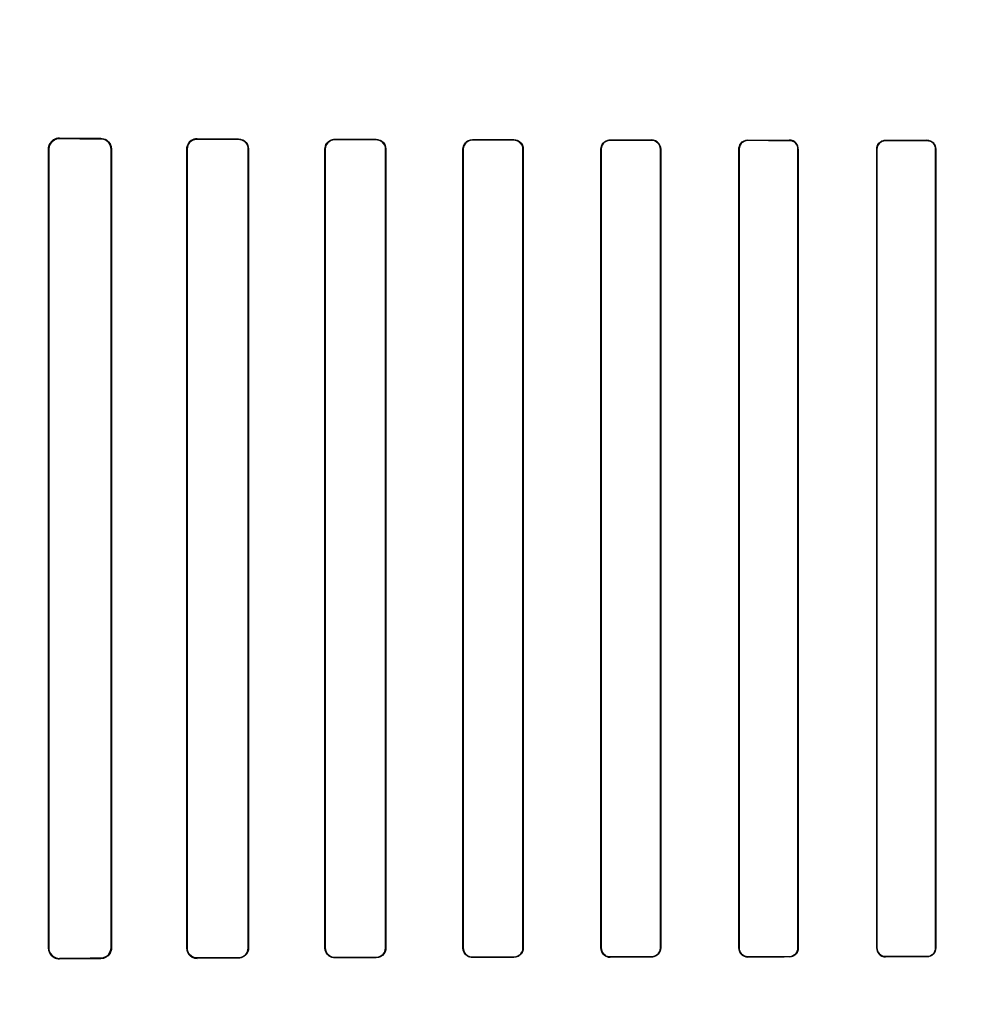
# Model space of a CAD drawing. Header units: millimetres. Extents: x 0 to 297, y 0 to 210.
# Tile 163 of 256: x 58.215 to 58.459, y 158.271 to 158.521. Entities that reach past the tile are written whole.
import ezdxf

# ---------------------------------------------------------------- set-up
doc = ezdxf.new("R2010")
doc.units = ezdxf.units.MM
doc.header["$LTSCALE"] = 16.335
doc.layers.get('0').update_dxf_attribs({"linetype": 'CONTINUOUS'})
for name, color, linetype in [('AXES_REF', 7, 'CONTINUOUS'), ('INTFCLR_1', 7, 'CONTINUOUS'), ('INTFCLR_72935', 7, 'CONTINUOUS')]:
    doc.layers.add(name, color=color, linetype=linetype)

msp = doc.modelspace()

# ---------------------------------------------------------------- linework, layer by layer
at = {"color": 7, "linetype": 'Continuous'}
for radius in [6.78708, 6.7865, 6.74304]:
    msp.add_circle((57.46373, 154.71148), radius, dxfattribs=at)
for radius, start, end in [(6.72, 278.277129, 261.722871), (6.874, 143.275392, 36.724608)]:
    msp.add_arc((57.46373, 154.71148), radius, start, end, dxfattribs=at)
at = {"layer": 'AXES_REF', "color": 9, "linetype": 'Continuous'}
for radius in [6.19116, 4.15]:
    msp.add_circle((57.46373, 154.71148), radius, dxfattribs=at)
at = {"layer": 'INTFCLR_1', "color": 9, "linetype": 'Continuous'}
for p, q in [((58.22518, 158.49076), (58.22518, 158.49063)), ((58.23568, 158.49059), (58.23568, 158.4907)), ((58.26018, 158.4906), (58.26018, 158.4905)), ((58.27068, 158.49046), (58.27068, 158.49056)), ((58.29518, 158.49049), (58.29518, 158.49039)), ((58.30568, 158.49037), (58.30568, 158.49046)), ((58.33018, 158.4904), (58.33018, 158.49031)), ((58.34068, 158.49029), (58.34068, 158.49037)), ((58.36518, 158.49033), (58.36518, 158.49025)), ((58.37568, 158.49023), (58.37568, 158.49031)), ((58.40018, 158.49027), (58.40018, 158.4902)), ((58.41068, 158.49018), (58.41068, 158.49026)), ((58.43518, 158.49024), (58.43518, 158.49016)), ((58.44568, 158.49015), (58.44568, 158.49023)), ((58.2225, 158.48797), (58.22237, 158.48797)), ((58.2384, 158.48797), (58.23829, 158.48797)), ((58.25764, 158.48797), (58.25753, 158.48797)), ((58.27326, 158.48797), (58.27316, 158.48797)), ((58.29275, 158.48797), (58.29265, 158.48797)), ((58.30816, 158.48797), (58.30807, 158.48797)), ((58.32783, 158.48797), (58.32774, 158.48797)), ((58.34308, 158.48797), (58.34299, 158.48797)), ((58.3629, 158.48797), (58.36281, 158.48797)), ((58.37801, 158.48797), (58.37793, 158.48797)), ((58.39795, 158.48797), (58.39787, 158.48797)), ((58.41297, 158.48797), (58.41289, 158.48797)), ((58.43298, 158.48797), (58.43291, 158.48797)), ((58.44793, 158.48797), (58.44786, 158.48797)), ((58.22237, 158.28497), (58.2225, 158.28497)), ((58.23829, 158.28497), (58.2384, 158.28497)), ((58.25753, 158.28497), (58.25764, 158.28497)), ((58.27316, 158.28497), (58.27326, 158.28497)), ((58.29265, 158.28497), (58.29275, 158.28497)), ((58.30807, 158.28497), (58.30816, 158.28497)), ((58.32774, 158.28497), (58.32783, 158.28497)), ((58.34299, 158.28497), (58.34308, 158.28497)), ((58.36281, 158.28497), (58.3629, 158.28497)), ((58.37793, 158.28497), (58.37801, 158.28497)), ((58.39787, 158.28497), (58.39795, 158.28497)), ((58.41289, 158.28497), (58.41297, 158.28497)), ((58.43291, 158.28497), (58.43298, 158.28497)), ((58.44786, 158.28497), (58.44793, 158.28497)), ((58.22518, 158.2823), (58.22518, 158.28218)), ((58.23568, 158.28223), (58.23568, 158.28235)), ((58.26018, 158.28244), (58.26018, 158.28233)), ((58.27068, 158.28237), (58.27068, 158.28247)), ((58.29518, 158.28254), (58.29518, 158.28245)), ((58.30568, 158.28248), (58.30568, 158.28257)), ((58.33018, 158.28263), (58.33018, 158.28254)), ((58.34068, 158.28256), (58.34068, 158.28265)), ((58.36518, 158.28269), (58.36518, 158.28261)), ((58.37568, 158.28263), (58.37568, 158.28271)), ((58.40018, 158.28274), (58.40018, 158.28266)), ((58.41068, 158.28268), (58.41068, 158.28275)), ((58.43518, 158.28278), (58.43518, 158.2827)), ((58.44568, 158.28271), (58.44568, 158.28279))]:
    msp.add_line(p, q, dxfattribs=at)
at = {"layer": 'INTFCLR_1', "color": 6, "linetype": 'Continuous'}
for p, q in [((58.22237, 158.28497), (58.22237, 158.48797)), ((58.2225, 158.28497), (58.2225, 158.48797)), ((58.23829, 158.48797), (58.23829, 158.28497)), ((58.2384, 158.48797), (58.2384, 158.28497)), ((58.25753, 158.28497), (58.25753, 158.48797)), ((58.25764, 158.28497), (58.25764, 158.48797)), ((58.27316, 158.48797), (58.27316, 158.28497)), ((58.27326, 158.48797), (58.27326, 158.28497)), ((58.29265, 158.28497), (58.29265, 158.48797)), ((58.29275, 158.28497), (58.29275, 158.48797)), ((58.30807, 158.48797), (58.30807, 158.28497)), ((58.30816, 158.48797), (58.30816, 158.28497)), ((58.32774, 158.28497), (58.32774, 158.48797)), ((58.32783, 158.28497), (58.32783, 158.48797)), ((58.34299, 158.48797), (58.34299, 158.28497)), ((58.34308, 158.48797), (58.34308, 158.28497)), ((58.36281, 158.28497), (58.36281, 158.48797)), ((58.3629, 158.28497), (58.3629, 158.48797)), ((58.37793, 158.48797), (58.37793, 158.28497)), ((58.37801, 158.48797), (58.37801, 158.28497)), ((58.39787, 158.28497), (58.39787, 158.48797)), ((58.39795, 158.28497), (58.39795, 158.48797)), ((58.41289, 158.48797), (58.41289, 158.28497)), ((58.41297, 158.48797), (58.41297, 158.28497)), ((58.43291, 158.28497), (58.43291, 158.48797)), ((58.43298, 158.28497), (58.43298, 158.48797)), ((58.44786, 158.48797), (58.44786, 158.28497)), ((58.44793, 158.48797), (58.44793, 158.28497))]:
    msp.add_line(p, q, dxfattribs=at)
at = {"layer": 'INTFCLR_1', "color": 7, "linetype": 'Continuous'}
msp.add_lwpolyline([(58.2593, 158.28248), (58.25939, 158.28245), (58.25949, 158.28242), (58.25958, 158.2824), (58.25968, 158.28238), (58.25977, 158.28236), (58.25987, 158.28235), (58.25997, 158.28234), (58.26007, 158.28234), (58.26018, 158.28233)], dxfattribs=at)
at = {"layer": 'INTFCLR_1', "color": 6, "linetype": 'Continuous'}
for centre, major_axis, start_param, end_param in [((58.52793, 158.49147), (0.36509, 0), -2.548571, -2.498918), ((58.52793, 158.49147), (0.38609, 0), -2.472123, -2.429437), ((58.52793, 158.49147), (0.36509, 0), -2.394089, -2.352695), ((58.52793, 158.49147), (0.38609, 0), -2.337129, -2.300034), ((58.52793, 158.49147), (0.36509, 0), -2.262072, -2.225293), ((58.52793, 158.49147), (0.38609, 0), -2.217858, -2.184193), ((58.52793, 158.49147), (0.36509, 0), -2.143198, -2.109347), ((58.52793, 158.49147), (0.38609, 0), -2.10853, -2.077154), ((58.52793, 158.49147), (0.36509, 0), -2.032847, -2.000965), ((58.52793, 158.49147), (0.38609, 0), -2.005937, -1.976148), ((58.52793, 158.49147), (0.36509, 0), -1.928279, -1.897747), ((58.52793, 158.49147), (0.38609, 0), -1.908037, -1.879358), ((58.52793, 158.49147), (0.36509, 0), -1.827661, -1.798036), ((58.52793, 158.49147), (0.38609, 0), -1.8134, -1.785477), ((58.52793, 158.28147), (0.38609, 0), 2.429437, 2.472123), ((58.52793, 158.28147), (0.36509, 0), 2.498918, 2.548571), ((58.52793, 158.28147), (0.38609, 0), 2.300034, 2.337129), ((58.52793, 158.28147), (0.36509, 0), 2.352695, 2.394089), ((58.52793, 158.28147), (0.38609, 0), 2.184193, 2.217858), ((58.52793, 158.28147), (0.36509, 0), 2.225293, 2.262072), ((58.52793, 158.28147), (0.38609, 0), 2.077154, 2.10853), ((58.52793, 158.28147), (0.36509, 0), 2.109347, 2.143198), ((58.52793, 158.28147), (0.38609, 0), 1.976148, 2.005937), ((58.52793, 158.28147), (0.36509, 0), 2.000965, 2.032847), ((58.52793, 158.28147), (0.38609, 0), 1.879358, 1.908037), ((58.52793, 158.28147), (0.36509, 0), 1.897747, 1.928279), ((58.52793, 158.28147), (0.38609, 0), 1.785477, 1.8134), ((58.52793, 158.28147), (0.36509, 0), 1.798036, 1.827661)]:
    msp.add_ellipse(centre, major_axis=major_axis, ratio=0.003491, start_param=start_param, end_param=end_param, dxfattribs=at)
for points, knots in [([(58.22237, 158.48797), (58.22237, 158.48845), (58.22273, 158.48989), (58.22424, 158.49076), (58.22518, 158.49076)], [0, 0, 0, 0, 0.340507, 1, 1, 1, 1]), ([(58.2225, 158.48797), (58.2225, 158.48846), (58.22286, 158.48984), (58.22431, 158.49064), (58.22518, 158.49063)], [0, 0, 0, 0, 0.359845, 1, 1, 1, 1]), ([(58.23568, 158.4907), (58.23618, 158.4907), (58.23759, 158.49032), (58.2384, 158.48885), (58.2384, 158.48797)], [0, 0, 0, 0, 0.364649, 1, 1, 1, 1]), ([(58.23568, 158.49059), (58.23614, 158.49059), (58.23749, 158.49024), (58.23829, 158.48883), (58.23829, 158.48797)], [0, 0, 0, 0, 0.351042, 1, 1, 1, 1]), ([(58.25753, 158.48797), (58.25753, 158.48847), (58.25791, 158.48984), (58.25934, 158.49061), (58.26018, 158.4906)], [0, 0, 0, 0, 0.376083, 1, 1, 1, 1]), ([(58.25764, 158.48797), (58.25764, 158.48847), (58.25803, 158.48979), (58.25939, 158.4905), (58.26018, 158.4905)], [0, 0, 0, 0, 0.392608, 1, 1, 1, 1]), ([(58.27068, 158.49056), (58.2712, 158.49056), (58.27254, 158.49016), (58.27326, 158.48877), (58.27326, 158.48797)], [0, 0, 0, 0, 0.394588, 1, 1, 1, 1]), ([(58.27068, 158.49046), (58.2712, 158.49046), (58.2725, 158.49006), (58.27316, 158.48872), (58.27316, 158.48797)], [0, 0, 0, 0, 0.409287, 1, 1, 1, 1]), ([(58.29265, 158.48797), (58.29265, 158.48849), (58.29305, 158.4898), (58.29441, 158.49049), (58.29518, 158.49049)], [0, 0, 0, 0, 0.405294, 1, 1, 1, 1]), ([(58.29275, 158.48797), (58.29275, 158.48848), (58.29314, 158.48975), (58.29445, 158.49039), (58.29518, 158.49039)], [0, 0, 0, 0, 0.4116, 1, 1, 1, 1]), ([(58.30568, 158.49046), (58.30615, 158.49046), (58.30743, 158.4901), (58.30816, 158.48876), (58.30816, 158.48797)], [0, 0, 0, 0, 0.373746, 1, 1, 1, 1]), ([(58.30568, 158.49037), (58.30613, 158.49037), (58.30736, 158.49003), (58.30807, 158.48873), (58.30807, 158.48797)], [0, 0, 0, 0, 0.369218, 1, 1, 1, 1]), ([(58.32774, 158.48797), (58.32774, 158.48849), (58.32815, 158.48976), (58.32946, 158.4904), (58.33018, 158.4904)], [0, 0, 0, 0, 0.419413, 1, 1, 1, 1]), ([(58.32783, 158.48797), (58.32783, 158.48847), (58.32823, 158.4897), (58.32949, 158.49031), (58.33018, 158.49031)], [0, 0, 0, 0, 0.422805, 1, 1, 1, 1]), ([(58.34068, 158.49037), (58.34126, 158.49037), (58.34253, 158.4899), (58.34308, 158.48861), (58.34308, 158.48797)], [0, 0, 0, 0, 0.47334, 1, 1, 1, 1]), ([(58.34068, 158.49029), (58.34115, 158.49029), (58.34236, 158.48992), (58.34299, 158.48867), (58.34299, 158.48797)], [0, 0, 0, 0, 0.401644, 1, 1, 1, 1]), ([(58.36281, 158.48797), (58.36281, 158.48848), (58.36322, 158.48972), (58.36449, 158.49033), (58.36518, 158.49033)], [0, 0, 0, 0, 0.429291, 1, 1, 1, 1]), ([(58.3629, 158.48797), (58.3629, 158.48847), (58.36329, 158.48967), (58.36452, 158.49025), (58.36518, 158.49025)], [0, 0, 0, 0, 0.431437, 1, 1, 1, 1]), ([(58.37568, 158.49031), (58.37623, 158.49031), (58.37746, 158.48986), (58.37801, 158.48861), (58.37801, 158.48797)], [0, 0, 0, 0, 0.463766, 1, 1, 1, 1]), ([(58.37568, 158.49023), (58.37613, 158.49023), (58.3773, 158.48988), (58.37793, 158.48866), (58.37793, 158.48797)], [0, 0, 0, 0, 0.393953, 1, 1, 1, 1]), ([(58.39787, 158.48797), (58.39787, 158.48848), (58.39828, 158.48969), (58.39951, 158.49028), (58.40018, 158.49027)], [0, 0, 0, 0, 0.436747, 1, 1, 1, 1]), ([(58.39795, 158.48797), (58.39795, 158.48847), (58.39834, 158.48964), (58.39954, 158.4902), (58.40018, 158.4902)], [0, 0, 0, 0, 0.438001, 1, 1, 1, 1]), ([(58.41297, 158.48797), (58.41297, 158.48849), (58.41255, 158.48969), (58.41133, 158.49026), (58.41068, 158.49026)], [0, 0, 0, 0, 0.444674, 1, 1, 1, 1]), ([(58.41068, 158.49018), (58.41125, 158.49018), (58.41243, 158.4897), (58.41289, 158.48852), (58.41289, 158.48797)], [0, 0, 0, 0, 0.509133, 1, 1, 1, 1]), ([(58.43291, 158.48797), (58.43291, 158.48848), (58.43332, 158.48967), (58.43453, 158.49024), (58.43518, 158.49024)], [0, 0, 0, 0, 0.442115, 1, 1, 1, 1]), ([(58.43298, 158.48797), (58.43298, 158.48847), (58.43339, 158.48963), (58.43456, 158.49016), (58.43518, 158.49016)], [0, 0, 0, 0, 0.449607, 1, 1, 1, 1]), ([(58.44793, 158.48797), (58.44793, 158.48849), (58.44752, 158.48968), (58.44631, 158.49023), (58.44568, 158.49023)], [0, 0, 0, 0, 0.449916, 1, 1, 1, 1]), ([(58.44568, 158.49015), (58.44624, 158.49015), (58.4474, 158.48968), (58.44786, 158.48852), (58.44786, 158.48797)], [0, 0, 0, 0, 0.504817, 1, 1, 1, 1]), ([(58.22518, 158.28218), (58.22464, 158.28218), (58.22318, 158.28258), (58.22237, 158.28409), (58.22237, 158.28497)], [0, 0, 0, 0, 0.380109, 1, 1, 1, 1]), ([(58.2225, 158.28497), (58.2225, 158.28448), (58.22286, 158.2831), (58.22431, 158.2823), (58.22518, 158.2823)], [0, 0, 0, 0, 0.359689, 1, 1, 1, 1]), ([(58.23829, 158.28497), (58.23829, 158.28447), (58.23792, 158.28312), (58.23651, 158.28235), (58.23568, 158.28235)], [0, 0, 0, 0, 0.373103, 1, 1, 1, 1]), ([(58.2384, 158.28497), (58.2384, 158.28447), (58.23803, 158.28306), (58.23656, 158.28224), (58.23568, 158.28223)], [0, 0, 0, 0, 0.358968, 1, 1, 1, 1]), ([(58.26018, 158.28244), (58.25967, 158.28244), (58.25835, 158.28282), (58.25764, 158.28419), (58.25764, 158.28497)], [0, 0, 0, 0, 0.39382, 1, 1, 1, 1]), ([(58.27316, 158.28497), (58.27316, 158.28446), (58.27277, 158.28316), (58.27143, 158.28248), (58.27068, 158.28247)], [0, 0, 0, 0, 0.402384, 1, 1, 1, 1]), ([(58.27326, 158.28497), (58.27326, 158.28445), (58.27287, 158.2831), (58.27148, 158.28238), (58.27068, 158.28237)], [0, 0, 0, 0, 0.393431, 1, 1, 1, 1]), ([(58.29518, 158.28245), (58.29469, 158.28245), (58.29338, 158.28281), (58.29265, 158.28417), (58.29265, 158.28497)], [0, 0, 0, 0, 0.379371, 1, 1, 1, 1]), ([(58.29518, 158.28254), (58.29472, 158.28254), (58.29346, 158.28289), (58.29275, 158.2842), (58.29275, 158.28497)], [0, 0, 0, 0, 0.373842, 1, 1, 1, 1]), ([(58.30807, 158.28497), (58.30807, 158.28446), (58.30767, 158.28321), (58.30639, 158.28257), (58.30568, 158.28257)], [0, 0, 0, 0, 0.417006, 1, 1, 1, 1]), ([(58.30816, 158.28497), (58.30816, 158.28445), (58.30775, 158.28315), (58.30642, 158.28248), (58.30568, 158.28248)], [0, 0, 0, 0, 0.412854, 1, 1, 1, 1]), ([(58.33018, 158.28254), (58.32973, 158.28254), (58.32847, 158.28287), (58.32774, 158.28419), (58.32774, 158.28497)], [0, 0, 0, 0, 0.365847, 1, 1, 1, 1]), ([(58.33018, 158.28263), (58.32961, 158.28262), (58.32837, 158.28309), (58.32783, 158.28434), (58.32783, 158.28497)], [0, 0, 0, 0, 0.47417, 1, 1, 1, 1]), ([(58.34299, 158.28497), (58.34299, 158.28446), (58.3426, 158.28325), (58.34135, 158.28265), (58.34068, 158.28265)], [0, 0, 0, 0, 0.426865, 1, 1, 1, 1]), ([(58.34308, 158.28497), (58.34308, 158.28445), (58.34267, 158.28319), (58.34138, 158.28256), (58.34068, 158.28256)], [0, 0, 0, 0, 0.424164, 1, 1, 1, 1]), ([(58.36518, 158.28261), (58.36461, 158.28261), (58.36337, 158.28306), (58.36281, 158.28433), (58.36281, 158.28497)], [0, 0, 0, 0, 0.467063, 1, 1, 1, 1]), ([(58.36518, 158.28269), (58.36472, 158.28269), (58.36353, 158.28304), (58.3629, 158.28427), (58.3629, 158.28497)], [0, 0, 0, 0, 0.396507, 1, 1, 1, 1]), ([(58.37793, 158.28497), (58.37793, 158.28447), (58.37754, 158.28328), (58.37633, 158.28271), (58.37568, 158.28271)], [0, 0, 0, 0, 0.434514, 1, 1, 1, 1]), ([(58.37801, 158.28497), (58.37801, 158.28445), (58.37761, 158.28322), (58.37635, 158.28263), (58.37568, 158.28263)], [0, 0, 0, 0, 0.432834, 1, 1, 1, 1]), ([(58.40018, 158.28266), (58.39964, 158.28266), (58.39842, 158.2831), (58.39787, 158.28433), (58.39787, 158.28497)], [0, 0, 0, 0, 0.459211, 1, 1, 1, 1]), ([(58.40018, 158.28274), (58.3996, 158.28274), (58.39841, 158.28323), (58.39795, 158.28441), (58.39795, 158.28497)], [0, 0, 0, 0, 0.511256, 1, 1, 1, 1]), ([(58.41297, 158.28497), (58.41297, 158.28446), (58.41256, 158.28325), (58.41133, 158.28268), (58.41068, 158.28268)], [0, 0, 0, 0, 0.439306, 1, 1, 1, 1]), ([(58.41289, 158.28497), (58.41289, 158.28447), (58.41249, 158.2833), (58.4113, 158.28275), (58.41068, 158.28275)], [0, 0, 0, 0, 0.445822, 1, 1, 1, 1]), ([(58.43291, 158.28497), (58.43291, 158.28445), (58.43332, 158.28325), (58.43454, 158.2827), (58.43518, 158.2827)], [0, 0, 0, 0, 0.448932, 1, 1, 1, 1]), ([(58.43518, 158.28278), (58.43461, 158.28278), (58.43344, 158.28325), (58.43298, 158.28442), (58.43298, 158.28497)], [0, 0, 0, 0, 0.506253, 1, 1, 1, 1]), ([(58.44793, 158.28497), (58.44793, 158.2844), (58.44746, 158.2832), (58.44626, 158.28271), (58.44568, 158.28271)], [0, 0, 0, 0, 0.496563, 1, 1, 1, 1]), ([(58.44786, 158.28497), (58.44786, 158.28447), (58.44746, 158.28332), (58.44629, 158.28279), (58.44568, 158.28279)], [0, 0, 0, 0, 0.450447, 1, 1, 1, 1])]:
    msp.add_open_spline(points, degree=3, knots=knots, dxfattribs=at)
at = {"layer": 'INTFCLR_1', "color": 7, "linetype": 'Continuous'}
msp.add_open_spline([(58.26018, 158.28233), (58.25964, 158.28234), (58.25826, 158.28274), (58.25753, 158.28417), (58.25753, 158.28497)], degree=3, knots=[0, 0, 0, 0, 0.401573, 1, 1, 1, 1], dxfattribs=at)
at = {"layer": 'INTFCLR_72935', "color": 9, "linetype": 'Continuous'}
for p, q in [((58.22518, 158.49063), (58.22518, 158.49076)), ((58.23568, 158.4907), (58.23568, 158.49059)), ((58.26018, 158.4905), (58.26018, 158.4906)), ((58.27068, 158.49056), (58.27068, 158.49046)), ((58.29518, 158.49039), (58.29518, 158.49049)), ((58.30568, 158.49046), (58.30568, 158.49037)), ((58.33018, 158.49031), (58.33018, 158.4904)), ((58.34068, 158.49037), (58.34068, 158.49029)), ((58.36518, 158.49025), (58.36518, 158.49033)), ((58.37568, 158.49031), (58.37568, 158.49023)), ((58.40018, 158.4902), (58.40018, 158.49027)), ((58.41068, 158.49026), (58.41068, 158.49018)), ((58.43518, 158.49016), (58.43518, 158.49024)), ((58.44568, 158.49023), (58.44568, 158.49015)), ((58.22237, 158.48797), (58.2225, 158.48797)), ((58.23829, 158.48797), (58.2384, 158.48797)), ((58.25753, 158.48797), (58.25764, 158.48797)), ((58.27316, 158.48797), (58.27326, 158.48797)), ((58.29265, 158.48797), (58.29275, 158.48797)), ((58.30807, 158.48797), (58.30816, 158.48797)), ((58.32774, 158.48797), (58.32783, 158.48797)), ((58.34299, 158.48797), (58.34308, 158.48797)), ((58.36281, 158.48797), (58.3629, 158.48797)), ((58.37793, 158.48797), (58.37801, 158.48797)), ((58.39787, 158.48797), (58.39795, 158.48797)), ((58.41289, 158.48797), (58.41297, 158.48797)), ((58.43291, 158.48797), (58.43298, 158.48797)), ((58.44786, 158.48797), (58.44793, 158.48797)), ((58.2225, 158.28497), (58.22237, 158.28497)), ((58.2384, 158.28497), (58.23829, 158.28497)), ((58.25764, 158.28497), (58.25753, 158.28497)), ((58.27326, 158.28497), (58.27316, 158.28497)), ((58.29275, 158.28497), (58.29265, 158.28497)), ((58.30816, 158.28497), (58.30807, 158.28497)), ((58.32783, 158.28497), (58.32774, 158.28497)), ((58.34308, 158.28497), (58.34299, 158.28497)), ((58.3629, 158.28497), (58.36281, 158.28497)), ((58.37801, 158.28497), (58.37793, 158.28497)), ((58.39795, 158.28497), (58.39787, 158.28497)), ((58.41297, 158.28497), (58.41289, 158.28497)), ((58.43298, 158.28497), (58.43291, 158.28497)), ((58.44793, 158.28497), (58.44786, 158.28497)), ((58.22518, 158.28218), (58.22518, 158.2823)), ((58.23568, 158.28235), (58.23568, 158.28223)), ((58.26018, 158.28233), (58.26018, 158.28244)), ((58.27068, 158.28247), (58.27068, 158.28237)), ((58.29518, 158.28245), (58.29518, 158.28254)), ((58.30568, 158.28257), (58.30568, 158.28248)), ((58.33018, 158.28254), (58.33018, 158.28263)), ((58.34068, 158.28265), (58.34068, 158.28256)), ((58.36518, 158.28261), (58.36518, 158.28269)), ((58.37568, 158.28271), (58.37568, 158.28263)), ((58.40018, 158.28266), (58.40018, 158.28274)), ((58.41068, 158.28275), (58.41068, 158.28268)), ((58.43518, 158.2827), (58.43518, 158.28278)), ((58.44568, 158.28279), (58.44568, 158.28271))]:
    msp.add_line(p, q, dxfattribs=at)
at = {"layer": 'INTFCLR_72935', "color": 6, "linetype": 'Continuous'}
for p, q in [((58.22237, 158.48797), (58.22237, 158.28497)), ((58.2225, 158.48797), (58.2225, 158.28497)), ((58.23829, 158.28497), (58.23829, 158.48797)), ((58.2384, 158.28497), (58.2384, 158.48797)), ((58.25753, 158.48797), (58.25753, 158.28497)), ((58.25764, 158.48797), (58.25764, 158.28497)), ((58.27316, 158.28497), (58.27316, 158.48797)), ((58.27326, 158.28497), (58.27326, 158.48797)), ((58.29265, 158.48797), (58.29265, 158.28497)), ((58.29275, 158.48797), (58.29275, 158.28497)), ((58.30807, 158.28497), (58.30807, 158.48797)), ((58.30816, 158.28497), (58.30816, 158.48797)), ((58.32774, 158.48797), (58.32774, 158.28497)), ((58.32783, 158.48797), (58.32783, 158.28497)), ((58.34299, 158.28497), (58.34299, 158.48797)), ((58.34308, 158.28497), (58.34308, 158.48797)), ((58.36281, 158.48797), (58.36281, 158.28497)), ((58.3629, 158.48797), (58.3629, 158.28497)), ((58.37793, 158.28497), (58.37793, 158.48797)), ((58.37801, 158.28497), (58.37801, 158.48797)), ((58.39787, 158.48797), (58.39787, 158.28497)), ((58.39795, 158.48797), (58.39795, 158.28497)), ((58.41289, 158.28497), (58.41289, 158.48797)), ((58.41297, 158.28497), (58.41297, 158.48797)), ((58.43291, 158.48797), (58.43291, 158.28497)), ((58.43298, 158.48797), (58.43298, 158.28497)), ((58.44786, 158.28497), (58.44786, 158.48797)), ((58.44793, 158.28497), (58.44793, 158.48797))]:
    msp.add_line(p, q, dxfattribs=at)
at = {"layer": 'INTFCLR_72935', "color": 7, "linetype": 'Continuous'}
for points in [[(58.22518, 158.49063), (58.22508, 158.49063), (58.22499, 158.49063), (58.22489, 158.49062), (58.22479, 158.49061), (58.22469, 158.49059), (58.22459, 158.49057), (58.2245, 158.49055), (58.22441, 158.49052), (58.22432, 158.49049)], [(58.2593, 158.49046), (58.25939, 158.49049), (58.25949, 158.49051), (58.25958, 158.49054), (58.25968, 158.49056), (58.25977, 158.49057), (58.25987, 158.49059), (58.25997, 158.49059), (58.26007, 158.4906), (58.26018, 158.4906)], [(58.22432, 158.28244), (58.22441, 158.28241), (58.2245, 158.28239), (58.22459, 158.28237), (58.22469, 158.28235), (58.22478, 158.28233), (58.22488, 158.28232), (58.22498, 158.28231), (58.22508, 158.28231), (58.22518, 158.2823)]]:
    msp.add_lwpolyline(points, dxfattribs=at)
at = {"layer": 'INTFCLR_72935', "color": 6, "linetype": 'Continuous'}
for centre, major_axis, start_param, end_param in [((58.52793, 158.49147), (0.36509, 0), -2.548571, -2.498918), ((58.52793, 158.49147), (0.38609, 0), -2.472123, -2.429437), ((58.52793, 158.49147), (0.36509, 0), -2.394089, -2.352695), ((58.52793, 158.49147), (0.38609, 0), -2.337129, -2.300034), ((58.52793, 158.49147), (0.36509, 0), -2.262072, -2.225293), ((58.52793, 158.49147), (0.38609, 0), -2.217858, -2.184193), ((58.52793, 158.49147), (0.36509, 0), -2.143198, -2.109347), ((58.52793, 158.49147), (0.38609, 0), -2.10853, -2.077154), ((58.52793, 158.49147), (0.36509, 0), -2.032847, -2.000965), ((58.52793, 158.49147), (0.38609, 0), -2.005937, -1.976148), ((58.52793, 158.49147), (0.36509, 0), -1.928279, -1.897747), ((58.52793, 158.49147), (0.38609, 0), -1.908037, -1.879358), ((58.52793, 158.49147), (0.36509, 0), -1.827661, -1.798036), ((58.52793, 158.49147), (0.38609, 0), -1.8134, -1.785477), ((58.52793, 158.28147), (0.38609, 0), 2.429437, 2.472123), ((58.52793, 158.28147), (0.36509, 0), 2.498918, 2.548571), ((58.52793, 158.28147), (0.38609, 0), 2.300034, 2.337129), ((58.52793, 158.28147), (0.36509, 0), 2.352695, 2.394089), ((58.52793, 158.28147), (0.38609, 0), 2.184193, 2.217858), ((58.52793, 158.28147), (0.36509, 0), 2.225293, 2.262072), ((58.52793, 158.28147), (0.38609, 0), 2.077154, 2.10853), ((58.52793, 158.28147), (0.36509, 0), 2.109347, 2.143198), ((58.52793, 158.28147), (0.38609, 0), 1.976148, 2.005937), ((58.52793, 158.28147), (0.36509, 0), 2.000965, 2.032847), ((58.52793, 158.28147), (0.38609, 0), 1.879358, 1.908037), ((58.52793, 158.28147), (0.36509, 0), 1.897747, 1.928279), ((58.52793, 158.28147), (0.38609, 0), 1.785477, 1.8134), ((58.52793, 158.28147), (0.36509, 0), 1.798036, 1.827661)]:
    msp.add_ellipse(centre, major_axis=major_axis, ratio=0.003491, start_param=start_param, end_param=end_param, dxfattribs=at)
for points, knots in [([(58.22518, 158.49076), (58.22464, 158.49076), (58.22318, 158.49036), (58.22237, 158.48885), (58.22237, 158.48797)], [0, 0, 0, 0, 0.380109, 1, 1, 1, 1]), ([(58.23568, 158.4907), (58.23619, 158.4907), (58.2376, 158.49031), (58.2384, 158.48884), (58.2384, 158.48797)], [0, 0, 0, 0, 0.372091, 1, 1, 1, 1]), ([(58.23829, 158.48797), (58.23829, 158.48846), (58.23792, 158.48982), (58.23651, 158.49058), (58.23568, 158.49059)], [0, 0, 0, 0, 0.373103, 1, 1, 1, 1]), ([(58.26018, 158.4905), (58.25966, 158.4905), (58.25834, 158.49011), (58.25764, 158.48874), (58.25764, 158.48797)], [0, 0, 0, 0, 0.398583, 1, 1, 1, 1]), ([(58.27068, 158.49056), (58.2712, 158.49056), (58.27255, 158.49015), (58.27326, 158.48876), (58.27326, 158.48797)], [0, 0, 0, 0, 0.400719, 1, 1, 1, 1]), ([(58.27316, 158.48797), (58.27316, 158.48848), (58.27278, 158.48977), (58.27144, 158.49046), (58.27068, 158.49046)], [0, 0, 0, 0, 0.400302, 1, 1, 1, 1]), ([(58.29265, 158.48797), (58.29265, 158.48849), (58.29305, 158.4898), (58.29441, 158.49049), (58.29518, 158.49049)], [0, 0, 0, 0, 0.404898, 1, 1, 1, 1]), ([(58.29518, 158.49039), (58.2947, 158.49039), (58.29344, 158.49004), (58.29275, 158.48873), (58.29275, 158.48797)], [0, 0, 0, 0, 0.383513, 1, 1, 1, 1]), ([(58.30568, 158.49046), (58.30616, 158.49046), (58.30745, 158.49009), (58.30816, 158.48875), (58.30816, 158.48797)], [0, 0, 0, 0, 0.383063, 1, 1, 1, 1]), ([(58.30807, 158.48797), (58.30807, 158.48848), (58.30767, 158.48973), (58.30639, 158.49036), (58.30568, 158.49037)], [0, 0, 0, 0, 0.417183, 1, 1, 1, 1]), ([(58.32774, 158.48797), (58.32774, 158.48849), (58.32815, 158.48977), (58.32946, 158.4904), (58.33018, 158.4904)], [0, 0, 0, 0, 0.422387, 1, 1, 1, 1]), ([(58.33018, 158.49031), (58.32961, 158.49031), (58.32837, 158.48985), (58.32783, 158.4886), (58.32783, 158.48797)], [0, 0, 0, 0, 0.47417, 1, 1, 1, 1]), ([(58.34068, 158.49037), (58.34113, 158.49037), (58.34237, 158.49003), (58.34308, 158.48874), (58.34308, 158.48797)], [0, 0, 0, 0, 0.370654, 1, 1, 1, 1]), ([(58.34299, 158.48797), (58.34299, 158.48848), (58.34259, 158.48969), (58.34135, 158.49029), (58.34068, 158.49029)], [0, 0, 0, 0, 0.429388, 1, 1, 1, 1]), ([(58.36281, 158.48797), (58.36281, 158.48849), (58.36323, 158.48973), (58.3645, 158.49033), (58.36518, 158.49033)], [0, 0, 0, 0, 0.434167, 1, 1, 1, 1]), ([(58.36518, 158.49025), (58.36471, 158.49025), (58.36352, 158.48989), (58.3629, 158.48866), (58.3629, 158.48797)], [0, 0, 0, 0, 0.404563, 1, 1, 1, 1]), ([(58.37801, 158.48797), (58.37801, 158.48848), (58.37761, 158.48971), (58.37635, 158.49031), (58.37568, 158.49031)], [0, 0, 0, 0, 0.432833, 1, 1, 1, 1]), ([(58.37793, 158.48797), (58.37793, 158.48847), (58.37753, 158.48966), (58.37632, 158.49023), (58.37568, 158.49023)], [0, 0, 0, 0, 0.438506, 1, 1, 1, 1]), ([(58.39787, 158.48797), (58.39787, 158.48849), (58.39828, 158.4897), (58.39952, 158.49028), (58.40018, 158.49027)], [0, 0, 0, 0, 0.443145, 1, 1, 1, 1]), ([(58.40018, 158.4902), (58.39973, 158.4902), (58.39856, 158.48985), (58.39795, 158.48865), (58.39795, 158.48797)], [0, 0, 0, 0, 0.397668, 1, 1, 1, 1]), ([(58.41297, 158.48797), (58.41297, 158.48848), (58.41256, 158.48969), (58.41133, 158.49026), (58.41068, 158.49026)], [0, 0, 0, 0, 0.439306, 1, 1, 1, 1]), ([(58.41289, 158.48797), (58.41289, 158.48847), (58.41249, 158.48964), (58.4113, 158.49018), (58.41068, 158.49018)], [0, 0, 0, 0, 0.445822, 1, 1, 1, 1]), ([(58.43291, 158.48797), (58.43291, 158.48849), (58.43332, 158.48968), (58.43454, 158.49024), (58.43518, 158.49024)], [0, 0, 0, 0, 0.448931, 1, 1, 1, 1]), ([(58.43518, 158.49016), (58.4346, 158.49016), (58.43344, 158.48968), (58.43298, 158.48851), (58.43298, 158.48797)], [0, 0, 0, 0, 0.512263, 1, 1, 1, 1]), ([(58.44568, 158.49023), (58.44626, 158.49023), (58.44746, 158.48973), (58.44793, 158.48853), (58.44793, 158.48797)], [0, 0, 0, 0, 0.508852, 1, 1, 1, 1]), ([(58.44786, 158.48797), (58.44786, 158.48847), (58.44746, 158.48962), (58.44629, 158.49015), (58.44568, 158.49015)], [0, 0, 0, 0, 0.450447, 1, 1, 1, 1]), ([(58.22237, 158.28497), (58.22237, 158.28449), (58.22273, 158.28305), (58.22424, 158.28218), (58.22518, 158.28218)], [0, 0, 0, 0, 0.340507, 1, 1, 1, 1]), ([(58.23568, 158.28235), (58.23614, 158.28235), (58.23749, 158.2827), (58.23829, 158.28411), (58.23829, 158.28497)], [0, 0, 0, 0, 0.351007, 1, 1, 1, 1]), ([(58.2384, 158.28497), (58.2384, 158.2845), (58.23806, 158.2831), (58.23659, 158.28224), (58.23568, 158.28223)], [0, 0, 0, 0, 0.338375, 1, 1, 1, 1]), ([(58.25753, 158.28497), (58.25753, 158.28446), (58.25791, 158.2831), (58.25934, 158.28233), (58.26018, 158.28233)], [0, 0, 0, 0, 0.376083, 1, 1, 1, 1]), ([(58.25764, 158.28497), (58.25764, 158.28446), (58.25803, 158.28314), (58.25939, 158.28244), (58.26018, 158.28244)], [0, 0, 0, 0, 0.392511, 1, 1, 1, 1]), ([(58.27068, 158.28247), (58.27117, 158.28247), (58.27247, 158.28286), (58.27316, 158.2842), (58.27316, 158.28497)], [0, 0, 0, 0, 0.393004, 1, 1, 1, 1]), ([(58.27326, 158.28497), (58.27326, 158.28445), (58.27287, 158.28311), (58.27148, 158.28238), (58.27068, 158.28237)], [0, 0, 0, 0, 0.391624, 1, 1, 1, 1]), ([(58.29518, 158.28245), (58.29468, 158.28245), (58.29337, 158.28282), (58.29265, 158.28418), (58.29265, 158.28497)], [0, 0, 0, 0, 0.387522, 1, 1, 1, 1]), ([(58.29275, 158.28497), (58.29275, 158.28446), (58.29314, 158.28319), (58.29445, 158.28254), (58.29518, 158.28254)], [0, 0, 0, 0, 0.411738, 1, 1, 1, 1]), ([(58.30568, 158.28257), (58.30614, 158.28257), (58.30738, 158.28292), (58.30807, 158.28421), (58.30807, 158.28497)], [0, 0, 0, 0, 0.378712, 1, 1, 1, 1]), ([(58.30816, 158.28497), (58.30816, 158.28445), (58.30776, 158.28315), (58.30642, 158.28248), (58.30568, 158.28248)], [0, 0, 0, 0, 0.411614, 1, 1, 1, 1]), ([(58.33018, 158.28254), (58.32971, 158.28254), (58.32845, 158.28289), (58.32774, 158.2842), (58.32774, 158.28497)], [0, 0, 0, 0, 0.376214, 1, 1, 1, 1]), ([(58.32783, 158.28497), (58.32783, 158.28446), (58.32823, 158.28323), (58.32949, 158.28262), (58.33018, 158.28263)], [0, 0, 0, 0, 0.426616, 1, 1, 1, 1]), ([(58.34068, 158.28265), (58.34116, 158.28265), (58.34237, 158.28302), (58.34299, 158.28427), (58.34299, 158.28497)], [0, 0, 0, 0, 0.409084, 1, 1, 1, 1]), ([(58.34308, 158.28497), (58.34308, 158.28445), (58.34267, 158.28319), (58.34138, 158.28256), (58.34068, 158.28256)], [0, 0, 0, 0, 0.425926, 1, 1, 1, 1]), ([(58.36281, 158.28497), (58.36281, 158.28445), (58.36322, 158.28321), (58.36449, 158.28261), (58.36518, 158.28261)], [0, 0, 0, 0, 0.42929, 1, 1, 1, 1]), ([(58.3629, 158.28497), (58.3629, 158.28446), (58.3633, 158.28326), (58.36452, 158.28269), (58.36518, 158.28269)], [0, 0, 0, 0, 0.436653, 1, 1, 1, 1]), ([(58.37568, 158.28271), (58.37614, 158.28271), (58.37731, 158.28306), (58.37793, 158.28428), (58.37793, 158.28497)], [0, 0, 0, 0, 0.400765, 1, 1, 1, 1]), ([(58.37801, 158.28497), (58.37801, 158.28445), (58.3776, 158.28322), (58.37635, 158.28263), (58.37568, 158.28263)], [0, 0, 0, 0, 0.43647, 1, 1, 1, 1]), ([(58.39787, 158.28497), (58.39787, 158.28445), (58.39828, 158.28324), (58.39951, 158.28266), (58.40018, 158.28266)], [0, 0, 0, 0, 0.436745, 1, 1, 1, 1]), ([(58.39795, 158.28497), (58.39795, 158.28446), (58.39835, 158.28329), (58.39954, 158.28274), (58.40018, 158.28274)], [0, 0, 0, 0, 0.443691, 1, 1, 1, 1]), ([(58.41068, 158.28275), (58.41126, 158.28275), (58.41244, 158.28324), (58.41289, 158.28442), (58.41289, 158.28497)], [0, 0, 0, 0, 0.512923, 1, 1, 1, 1]), ([(58.41297, 158.28497), (58.41297, 158.28445), (58.41255, 158.28324), (58.41133, 158.28268), (58.41068, 158.28268)], [0, 0, 0, 0, 0.444674, 1, 1, 1, 1]), ([(58.43291, 158.28497), (58.43291, 158.28446), (58.43332, 158.28326), (58.43453, 158.2827), (58.43518, 158.2827)], [0, 0, 0, 0, 0.442114, 1, 1, 1, 1]), ([(58.43298, 158.28497), (58.43298, 158.28447), (58.43339, 158.28331), (58.43456, 158.28278), (58.43518, 158.28278)], [0, 0, 0, 0, 0.449607, 1, 1, 1, 1]), ([(58.44568, 158.28279), (58.44624, 158.28279), (58.4474, 158.28326), (58.44786, 158.28442), (58.44786, 158.28497)], [0, 0, 0, 0, 0.508383, 1, 1, 1, 1]), ([(58.44793, 158.28497), (58.44793, 158.28445), (58.44752, 158.28326), (58.44631, 158.28271), (58.44568, 158.28271)], [0, 0, 0, 0, 0.449916, 1, 1, 1, 1])]:
    msp.add_open_spline(points, degree=3, knots=knots, dxfattribs=at)
at = {"layer": 'INTFCLR_72935', "color": 7, "linetype": 'Continuous'}
for points, knots in [([(58.22518, 158.49063), (58.22468, 158.49063), (58.22329, 158.49027), (58.2225, 158.48882), (58.2225, 158.48797)], [0, 0, 0, 0, 0.369943, 1, 1, 1, 1]), ([(58.26018, 158.4906), (58.25964, 158.4906), (58.25826, 158.4902), (58.25753, 158.48877), (58.25753, 158.48797)], [0, 0, 0, 0, 0.401573, 1, 1, 1, 1]), ([(58.2225, 158.28497), (58.2225, 158.28451), (58.22284, 158.28313), (58.22429, 158.28232), (58.22518, 158.2823)], [0, 0, 0, 0, 0.342814, 1, 1, 1, 1]), ([(58.2225, 158.28497), (58.2225, 158.28449), (58.2228, 158.28338), (58.22375, 158.28263), (58.22432, 158.28244)], [0, 0, 0, 0, 0.441846, 1, 1, 1, 1])]:
    msp.add_open_spline(points, degree=3, knots=knots, dxfattribs=at)

doc.saveas('drawing.dxf')
